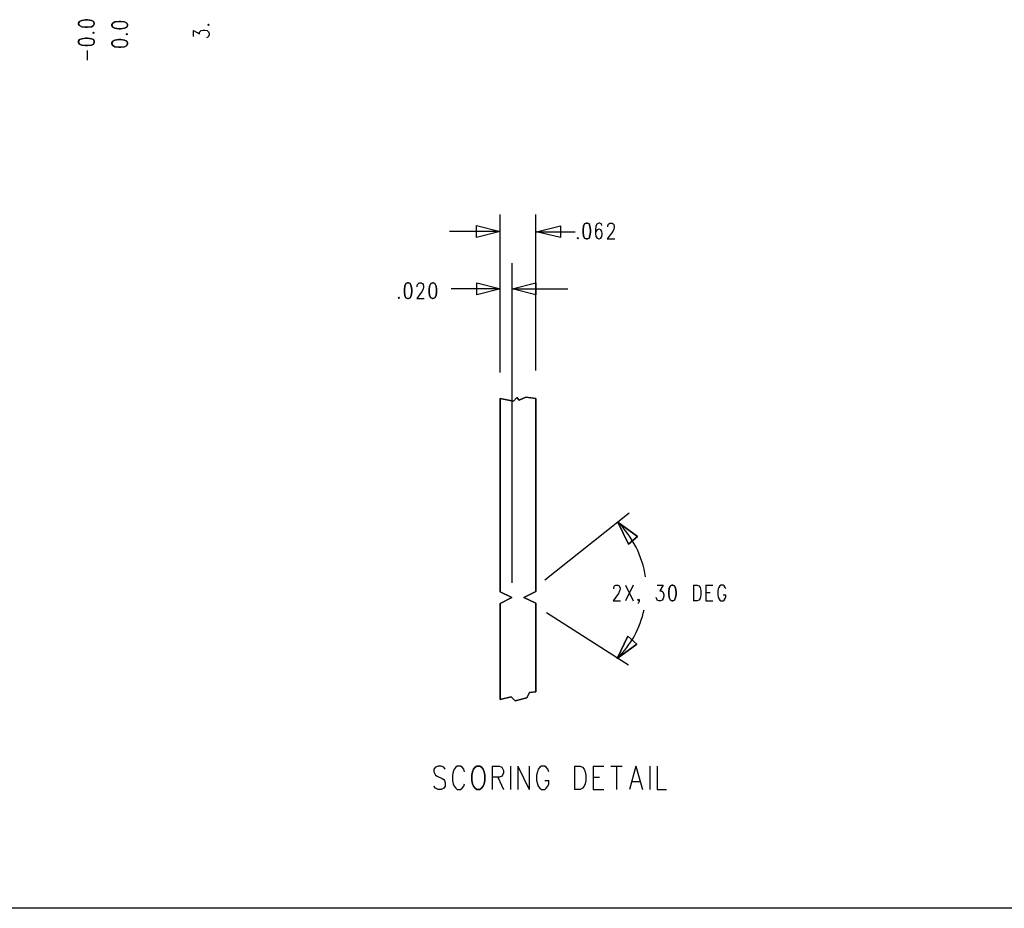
# Model space of a CAD drawing. Extents: x 11.9 to 28.1, y 10.8 to 21.2.
# Tile 7 of 32: x 19.1 to 23.3, y 10.8 to 14.5. Entities that reach past the tile are written whole.
import ezdxf

# ---------------------------------------------------------------- set-up
doc = ezdxf.new("R2010")
doc.units = 0
doc.layers.add('DRILLDWG_pho', color=1, linetype='CONTINUOUS')

msp = doc.modelspace()

# ---------------------------------------------------------------- linework, layer by layer
at = {"layer": 'DRILLDWG_pho'}
for points in [[(19.396, 14.539), (19.392, 14.532)], [(19.405, 14.543), (19.396, 14.539)], [(19.421, 14.546), (19.405, 14.543)], [(19.43, 14.546), (19.421, 14.546)], [(19.446, 14.543), (19.43, 14.546)], [(19.455, 14.539), (19.446, 14.543)], [(19.458, 14.532), (19.455, 14.539)], [(19.545, 14.537), (19.536, 14.532)], [(19.561, 14.539), (19.545, 14.537)], [(19.57, 14.539), (19.561, 14.539)], [(19.586, 14.537), (19.57, 14.539)], [(19.595, 14.532), (19.586, 14.537)], [(19.392, 14.532), (19.392, 14.527)], [(19.392, 14.527), (19.396, 14.521)], [(19.396, 14.521), (19.405, 14.516)], [(19.405, 14.516), (19.421, 14.514)], [(19.421, 14.514), (19.43, 14.514)], [(19.43, 14.514), (19.446, 14.516)], [(19.446, 14.516), (19.455, 14.521)], [(19.455, 14.521), (19.458, 14.527)], [(19.458, 14.527), (19.458, 14.532)], [(19.536, 14.532), (19.532, 14.526)], [(19.532, 14.526), (19.532, 14.521)], [(19.532, 14.521), (19.536, 14.514)], [(19.536, 14.514), (19.545, 14.51)], [(19.545, 14.51), (19.561, 14.507)], [(19.561, 14.507), (19.57, 14.507)], [(19.57, 14.507), (19.586, 14.51)], [(19.586, 14.51), (19.595, 14.514)], [(19.598, 14.526), (19.595, 14.532)], [(19.595, 14.514), (19.598, 14.521)], [(19.598, 14.521), (19.598, 14.526)], [(19.94, 14.527), (19.937, 14.525)], [(19.937, 14.525), (19.94, 14.522)], [(19.943, 14.525), (19.94, 14.527)], [(19.94, 14.522), (19.943, 14.525)], [(19.396, 14.462), (19.392, 14.455)], [(19.392, 14.455), (19.392, 14.45)], [(19.405, 14.466), (19.396, 14.462)], [(19.421, 14.468), (19.405, 14.466)], [(19.43, 14.468), (19.421, 14.468)], [(19.446, 14.466), (19.43, 14.468)], [(19.455, 14.462), (19.446, 14.466)], [(19.455, 14.493), (19.452, 14.491)], [(19.452, 14.491), (19.455, 14.489)], [(19.458, 14.491), (19.455, 14.493)], [(19.455, 14.489), (19.458, 14.491)], [(19.458, 14.455), (19.455, 14.462)], [(19.458, 14.45), (19.458, 14.455)], [(19.536, 14.455), (19.532, 14.448)], [(19.545, 14.46), (19.536, 14.455)], [(19.561, 14.462), (19.545, 14.46)], [(19.57, 14.462), (19.561, 14.462)], [(19.586, 14.46), (19.57, 14.462)], [(19.595, 14.455), (19.586, 14.46)], [(19.595, 14.487), (19.592, 14.485)], [(19.592, 14.485), (19.595, 14.482)], [(19.598, 14.485), (19.595, 14.487)], [(19.595, 14.482), (19.598, 14.485)], [(19.598, 14.448), (19.595, 14.455)], [(19.392, 14.45), (19.396, 14.443)], [(19.396, 14.443), (19.405, 14.439)], [(19.405, 14.439), (19.421, 14.437)], [(19.421, 14.437), (19.43, 14.437)], [(19.43, 14.437), (19.446, 14.439)], [(19.446, 14.439), (19.455, 14.443)], [(19.455, 14.443), (19.458, 14.45)], [(19.532, 14.448), (19.532, 14.444)], [(19.532, 14.444), (19.536, 14.437)], [(19.536, 14.437), (19.545, 14.432)], [(19.545, 14.432), (19.561, 14.43)], [(19.561, 14.43), (19.57, 14.43)], [(19.57, 14.43), (19.586, 14.432)], [(19.586, 14.432), (19.595, 14.437)], [(19.595, 14.437), (19.598, 14.444)], [(19.598, 14.444), (19.598, 14.448)], [(21.522, 13.675), (21.52, 13.66)], [(21.526, 13.685), (21.522, 13.675)], [(21.533, 13.688), (21.526, 13.685)], [(21.538, 13.688), (21.533, 13.688)], [(21.545, 13.685), (21.538, 13.688)], [(21.549, 13.675), (21.545, 13.685)], [(21.551, 13.66), (21.549, 13.675)], [(21.497, 13.628), (21.495, 13.625)], [(21.495, 13.625), (21.497, 13.622)], [(21.499, 13.625), (21.497, 13.628)], [(21.497, 13.622), (21.499, 13.625)], [(21.52, 13.66), (21.52, 13.65)], [(21.52, 13.65), (21.522, 13.635)], [(21.522, 13.635), (21.526, 13.625)], [(21.526, 13.625), (21.533, 13.622)], [(21.533, 13.622), (21.538, 13.622)], [(21.538, 13.622), (21.545, 13.625)], [(21.545, 13.625), (21.549, 13.635)], [(21.549, 13.635), (21.551, 13.65)], [(21.551, 13.65), (21.551, 13.66)], [(20.768, 13.423), (20.766, 13.408)], [(20.772, 13.433), (20.768, 13.423)], [(20.779, 13.436), (20.772, 13.433)], [(20.784, 13.436), (20.779, 13.436)], [(20.791, 13.433), (20.784, 13.436)], [(20.795, 13.423), (20.791, 13.433)], [(20.797, 13.408), (20.795, 13.423)], [(20.872, 13.423), (20.87, 13.408)], [(20.877, 13.433), (20.872, 13.423)], [(20.884, 13.436), (20.877, 13.433)], [(20.888, 13.436), (20.884, 13.436)], [(20.895, 13.433), (20.888, 13.436)], [(20.9, 13.423), (20.895, 13.433)], [(20.902, 13.408), (20.9, 13.423)], [(20.743, 13.376), (20.741, 13.373)], [(20.741, 13.373), (20.743, 13.37)], [(20.745, 13.373), (20.743, 13.376)], [(20.743, 13.37), (20.745, 13.373)], [(20.766, 13.408), (20.766, 13.398)], [(20.766, 13.398), (20.768, 13.383)], [(20.768, 13.383), (20.772, 13.373)], [(20.772, 13.373), (20.779, 13.37)], [(20.784, 13.37), (20.791, 13.373)], [(20.791, 13.373), (20.795, 13.383)], [(20.795, 13.383), (20.797, 13.398)], [(20.797, 13.398), (20.797, 13.408)], [(20.87, 13.408), (20.87, 13.398)], [(20.87, 13.398), (20.872, 13.383)], [(20.872, 13.383), (20.877, 13.373)], [(20.877, 13.373), (20.884, 13.37)], [(20.888, 13.37), (20.895, 13.373)], [(20.895, 13.373), (20.9, 13.383)], [(20.9, 13.383), (20.902, 13.398)], [(20.902, 13.398), (20.902, 13.408)], [(20.779, 13.37), (20.784, 13.37)], [(20.884, 13.37), (20.888, 13.37)], [(21.17, 12.948), (21.17, 12.134)], [(21.227, 12.938), (21.17, 12.948)], [(21.241, 12.953), (21.227, 12.938)], [(21.25, 12.941), (21.241, 12.953)], [(21.279, 12.954), (21.25, 12.941)], [(21.32, 12.948), (21.279, 12.954)], [(21.32, 12.135), (21.32, 12.948)], [(21.666, 12.427), (21.711, 12.335)], [(21.749, 12.367), (21.666, 12.427)], [(21.711, 12.335), (21.749, 12.367)], [(21.17, 12.134), (21.219, 12.11)], [(21.27, 12.11), (21.32, 12.135)], [(21.883, 12.149), (21.881, 12.134)], [(21.881, 12.134), (21.881, 12.124)], [(21.888, 12.159), (21.883, 12.149)], [(21.894, 12.162), (21.888, 12.159)], [(21.899, 12.162), (21.894, 12.162)], [(21.906, 12.159), (21.899, 12.162)], [(21.91, 12.149), (21.906, 12.159)], [(21.913, 12.134), (21.91, 12.149)], [(21.913, 12.124), (21.913, 12.134)], [(21.219, 12.11), (21.17, 12.084)], [(21.32, 12.085), (21.27, 12.11)], [(21.881, 12.124), (21.883, 12.109)], [(21.883, 12.109), (21.888, 12.099)], [(21.888, 12.099), (21.894, 12.096)], [(21.894, 12.096), (21.899, 12.096)], [(21.899, 12.096), (21.906, 12.099)], [(21.906, 12.099), (21.91, 12.109)], [(21.91, 12.109), (21.913, 12.124)], [(21.17, 12.084), (21.17, 11.68)], [(21.32, 11.712), (21.32, 12.085)], [(21.664, 11.853), (21.709, 11.946)], [(21.709, 11.946), (21.747, 11.913)], [(21.747, 11.913), (21.664, 11.853)], [(21.294, 11.709), (21.32, 11.712)], [(21.17, 11.68), (21.216, 11.691)], [(21.216, 11.691), (21.233, 11.674)], [(21.233, 11.674), (21.283, 11.687)], [(21.283, 11.687), (21.294, 11.709)], [(21.058, 11.385), (21.054, 11.375)], [(21.064, 11.394), (21.058, 11.385)], [(21.071, 11.399), (21.064, 11.394)], [(21.085, 11.399), (21.071, 11.399)], [(21.092, 11.394), (21.085, 11.399)], [(21.099, 11.385), (21.092, 11.394)], [(21.102, 11.375), (21.099, 11.385)], [(21.054, 11.375), (21.051, 11.361)], [(21.051, 11.361), (21.051, 11.338)], [(21.051, 11.338), (21.054, 11.324)], [(21.105, 11.361), (21.102, 11.375)], [(21.102, 11.324), (21.105, 11.338)], [(21.105, 11.338), (21.105, 11.361)], [(21.054, 11.324), (21.058, 11.314)], [(21.058, 11.314), (21.064, 11.305)], [(21.064, 11.305), (21.071, 11.3)], [(21.071, 11.3), (21.085, 11.3)], [(21.085, 11.3), (21.092, 11.305)], [(21.092, 11.305), (21.099, 11.314)], [(21.099, 11.314), (21.102, 11.324)]]:
    msp.add_lwpolyline(points, close=True, dxfattribs=at)
for points in [[(19.877, 14.475), (19.877, 14.5)], [(19.877, 14.5), (19.902, 14.486)], [(19.902, 14.493), (19.906, 14.497)], [(19.906, 14.497), (19.909, 14.5)], [(19.909, 14.5), (19.918, 14.502)], [(19.918, 14.502), (19.924, 14.502)], [(19.924, 14.502), (19.934, 14.5)], [(19.934, 14.5), (19.94, 14.495)], [(19.94, 14.495), (19.943, 14.488)], [(19.902, 14.486), (19.902, 14.493)], [(19.937, 14.472), (19.931, 14.47)], [(19.94, 14.475), (19.937, 14.472)], [(19.943, 14.482), (19.94, 14.475)], [(19.943, 14.488), (19.943, 14.482)], [(19.43, 14.375), (19.43, 14.416)], [(21.17, 13.058), (21.17, 13.725)], [(21.32, 13.067), (21.32, 13.725)], [(21.07, 13.628), (21.07, 13.678)], [(21.07, 13.678), (21.17, 13.653)], [(21.324, 13.652), (21.424, 13.677)], [(21.424, 13.677), (21.424, 13.627)], [(21.574, 13.675), (21.572, 13.66)], [(21.579, 13.685), (21.574, 13.675)], [(21.586, 13.688), (21.579, 13.685)], [(21.59, 13.688), (21.586, 13.688)], [(21.597, 13.685), (21.59, 13.688)], [(21.599, 13.678), (21.597, 13.685)], [(21.624, 13.675), (21.626, 13.682)], [(21.624, 13.672), (21.624, 13.675)], [(21.626, 13.682), (21.629, 13.685)], [(21.629, 13.685), (21.633, 13.688)], [(21.633, 13.688), (21.642, 13.688)], [(21.642, 13.688), (21.647, 13.685)], [(21.647, 13.685), (21.649, 13.682)], [(21.649, 13.682), (21.651, 13.675)], [(21.651, 13.669), (21.649, 13.663)], [(21.651, 13.675), (21.651, 13.669)], [(21.17, 13.653), (20.957, 13.653)], [(21.17, 13.653), (21.07, 13.628)], [(21.424, 13.627), (21.324, 13.652)], [(21.324, 13.652), (21.486, 13.652)], [(21.572, 13.66), (21.572, 13.644)], [(21.574, 13.653), (21.572, 13.644)], [(21.572, 13.644), (21.574, 13.632)], [(21.579, 13.66), (21.574, 13.653)], [(21.574, 13.632), (21.579, 13.625)], [(21.586, 13.663), (21.579, 13.66)], [(21.579, 13.625), (21.586, 13.622)], [(21.588, 13.663), (21.586, 13.663)], [(21.586, 13.622), (21.588, 13.622)], [(21.595, 13.66), (21.588, 13.663)], [(21.588, 13.622), (21.595, 13.625)], [(21.599, 13.653), (21.595, 13.66)], [(21.595, 13.625), (21.599, 13.632)], [(21.601, 13.644), (21.599, 13.653)], [(21.599, 13.632), (21.601, 13.641)], [(21.601, 13.641), (21.601, 13.644)], [(21.645, 13.653), (21.622, 13.622)], [(21.622, 13.622), (21.654, 13.622)], [(21.649, 13.663), (21.645, 13.653)], [(21.221, 12.172), (21.221, 13.52)], [(20.82, 13.423), (20.822, 13.43)], [(20.82, 13.42), (20.82, 13.423)], [(20.822, 13.43), (20.825, 13.433)], [(20.825, 13.433), (20.829, 13.436)], [(20.829, 13.436), (20.838, 13.436)], [(20.838, 13.436), (20.843, 13.433)], [(20.843, 13.433), (20.845, 13.43)], [(20.845, 13.43), (20.847, 13.423)], [(20.847, 13.417), (20.845, 13.411)], [(20.847, 13.423), (20.847, 13.417)], [(21.071, 13.386), (21.071, 13.436)], [(21.071, 13.436), (21.171, 13.411)], [(21.221, 13.411), (21.321, 13.436)], [(21.321, 13.436), (21.321, 13.386)], [(20.841, 13.401), (20.818, 13.37)], [(20.845, 13.411), (20.841, 13.401)], [(21.171, 13.411), (20.964, 13.411)], [(21.171, 13.411), (21.071, 13.386)], [(21.321, 13.386), (21.221, 13.411)], [(21.221, 13.411), (21.456, 13.411)], [(20.818, 13.37), (20.85, 13.37)], [(21.359, 12.184), (21.714, 12.466)], [(21.669, 12.127), (21.647, 12.096)], [(21.649, 12.149), (21.651, 12.156)], [(21.649, 12.146), (21.649, 12.149)], [(21.651, 12.156), (21.653, 12.159)], [(21.653, 12.159), (21.658, 12.162)], [(21.658, 12.162), (21.667, 12.162)], [(21.667, 12.162), (21.672, 12.159)], [(21.674, 12.137), (21.669, 12.127)], [(21.672, 12.159), (21.674, 12.156)], [(21.674, 12.156), (21.676, 12.149)], [(21.676, 12.143), (21.674, 12.137)], [(21.676, 12.149), (21.676, 12.143)], [(21.699, 12.162), (21.731, 12.096)], [(21.731, 12.162), (21.699, 12.096)], [(21.833, 12.162), (21.858, 12.162)], [(21.858, 12.162), (21.844, 12.137)], [(21.844, 12.137), (21.851, 12.137)], [(21.851, 12.137), (21.856, 12.134)], [(21.856, 12.134), (21.858, 12.131)], [(21.858, 12.131), (21.86, 12.121)], [(21.985, 12.162), (21.985, 12.096)], [(21.985, 12.162), (22.001, 12.162)], [(22.001, 12.162), (22.008, 12.159)], [(22.008, 12.159), (22.013, 12.152)], [(22.013, 12.152), (22.015, 12.146)], [(22.015, 12.146), (22.017, 12.137)], [(22.017, 12.137), (22.017, 12.121)], [(22.038, 12.162), (22.038, 12.096)], [(22.038, 12.162), (22.067, 12.162)], [(22.038, 12.131), (22.056, 12.131)], [(22.09, 12.146), (22.088, 12.137)], [(22.088, 12.137), (22.088, 12.121)], [(22.092, 12.152), (22.09, 12.146)], [(22.097, 12.159), (22.092, 12.152)], [(22.101, 12.162), (22.097, 12.159)], [(22.11, 12.162), (22.101, 12.162)], [(22.115, 12.159), (22.11, 12.162)], [(22.119, 12.152), (22.115, 12.159)], [(22.122, 12.146), (22.119, 12.152)], [(21.647, 12.096), (21.678, 12.096)], [(21.751, 12.099), (21.753, 12.102)], [(21.753, 12.096), (21.751, 12.099)], [(21.753, 12.087), (21.751, 12.084)], [(21.753, 12.102), (21.756, 12.099)], [(21.756, 12.099), (21.753, 12.096)], [(21.756, 12.093), (21.753, 12.087)], [(21.756, 12.099), (21.756, 12.093)], [(21.831, 12.102), (21.828, 12.109)], [(21.833, 12.099), (21.831, 12.102)], [(21.84, 12.096), (21.833, 12.099)], [(21.847, 12.096), (21.84, 12.096)], [(21.853, 12.099), (21.847, 12.096)], [(21.858, 12.106), (21.853, 12.099)], [(21.86, 12.115), (21.858, 12.106)], [(21.86, 12.121), (21.86, 12.115)], [(22.001, 12.096), (21.985, 12.096)], [(22.008, 12.099), (22.001, 12.096)], [(22.013, 12.106), (22.008, 12.099)], [(22.015, 12.112), (22.013, 12.106)], [(22.017, 12.121), (22.015, 12.112)], [(22.038, 12.096), (22.067, 12.096)], [(22.088, 12.121), (22.09, 12.112)], [(22.09, 12.112), (22.092, 12.106)], [(22.092, 12.106), (22.097, 12.099)], [(22.097, 12.099), (22.101, 12.096)], [(22.101, 12.096), (22.11, 12.096)], [(22.11, 12.121), (22.122, 12.121)], [(22.11, 12.096), (22.115, 12.099)], [(22.115, 12.099), (22.119, 12.106)], [(22.119, 12.106), (22.122, 12.112)], [(22.122, 12.112), (22.122, 12.121)], [(21.365, 12.047), (21.712, 11.825)], [(20.897, 11.394), (20.891, 11.385)], [(20.891, 11.385), (20.891, 11.375)], [(20.908, 11.399), (20.897, 11.394)], [(20.921, 11.399), (20.908, 11.399)], [(20.932, 11.394), (20.921, 11.399)], [(20.938, 11.385), (20.932, 11.394)], [(20.976, 11.385), (20.972, 11.375)], [(20.983, 11.394), (20.976, 11.385)], [(20.989, 11.399), (20.983, 11.394)], [(21.003, 11.399), (20.989, 11.399)], [(21.01, 11.394), (21.003, 11.399)], [(21.017, 11.385), (21.01, 11.394)], [(21.02, 11.375), (21.017, 11.385)], [(21.136, 11.399), (21.136, 11.3)], [(21.136, 11.399), (21.167, 11.399)], [(21.167, 11.399), (21.177, 11.394)], [(21.177, 11.394), (21.18, 11.389)], [(21.18, 11.389), (21.184, 11.38)], [(21.184, 11.38), (21.184, 11.37)], [(21.214, 11.399), (21.214, 11.3)], [(21.245, 11.399), (21.245, 11.3)], [(21.245, 11.399), (21.293, 11.3)], [(21.293, 11.399), (21.293, 11.3)], [(21.33, 11.385), (21.327, 11.375)], [(21.337, 11.394), (21.33, 11.385)], [(21.344, 11.399), (21.337, 11.394)], [(21.358, 11.399), (21.344, 11.399)], [(21.364, 11.394), (21.358, 11.399)], [(21.371, 11.385), (21.364, 11.394)], [(21.375, 11.375), (21.371, 11.385)], [(21.484, 11.399), (21.484, 11.3)], [(21.484, 11.399), (21.508, 11.399)], [(21.508, 11.399), (21.518, 11.394)], [(21.518, 11.394), (21.525, 11.385)], [(21.525, 11.385), (21.528, 11.375)], [(21.562, 11.399), (21.562, 11.3)], [(21.562, 11.399), (21.607, 11.399)], [(21.637, 11.399), (21.685, 11.399)], [(21.661, 11.399), (21.661, 11.3)], [(21.743, 11.399), (21.716, 11.3)], [(21.743, 11.399), (21.77, 11.3)], [(21.801, 11.399), (21.801, 11.3)], [(21.832, 11.399), (21.832, 11.3)], [(20.891, 11.375), (20.894, 11.366)], [(20.894, 11.366), (20.897, 11.361)], [(20.897, 11.361), (20.904, 11.356)], [(20.904, 11.356), (20.925, 11.347)], [(20.925, 11.347), (20.932, 11.342)], [(20.932, 11.342), (20.935, 11.338)], [(20.935, 11.338), (20.938, 11.328)], [(20.972, 11.375), (20.969, 11.361)], [(20.969, 11.361), (20.969, 11.338)], [(20.969, 11.338), (20.972, 11.324)], [(21.167, 11.352), (21.136, 11.352)], [(21.16, 11.352), (21.184, 11.3)], [(21.177, 11.356), (21.167, 11.352)], [(21.18, 11.361), (21.177, 11.356)], [(21.184, 11.37), (21.18, 11.361)], [(21.327, 11.375), (21.324, 11.361)], [(21.324, 11.361), (21.324, 11.338)], [(21.324, 11.338), (21.327, 11.324)], [(21.358, 11.338), (21.375, 11.338)], [(21.375, 11.324), (21.375, 11.338)], [(21.528, 11.375), (21.532, 11.361)], [(21.532, 11.338), (21.528, 11.324)], [(21.532, 11.361), (21.532, 11.338)], [(21.562, 11.352), (21.589, 11.352)], [(20.897, 11.305), (20.891, 11.314)], [(20.908, 11.3), (20.897, 11.305)], [(20.921, 11.3), (20.908, 11.3)], [(20.932, 11.305), (20.921, 11.3)], [(20.938, 11.314), (20.932, 11.305)], [(20.938, 11.328), (20.938, 11.314)], [(20.972, 11.324), (20.976, 11.314)], [(20.976, 11.314), (20.983, 11.305)], [(20.983, 11.305), (20.989, 11.3)], [(20.989, 11.3), (21.003, 11.3)], [(21.003, 11.3), (21.01, 11.305)], [(21.01, 11.305), (21.017, 11.314)], [(21.017, 11.314), (21.02, 11.324)], [(21.327, 11.324), (21.33, 11.314)], [(21.33, 11.314), (21.337, 11.305)], [(21.337, 11.305), (21.344, 11.3)], [(21.344, 11.3), (21.358, 11.3)], [(21.358, 11.3), (21.364, 11.305)], [(21.364, 11.305), (21.371, 11.314)], [(21.371, 11.314), (21.375, 11.324)], [(21.508, 11.3), (21.484, 11.3)], [(21.518, 11.305), (21.508, 11.3)], [(21.525, 11.314), (21.518, 11.305)], [(21.528, 11.324), (21.525, 11.314)], [(21.562, 11.3), (21.607, 11.3)], [(21.726, 11.333), (21.76, 11.333)], [(21.832, 11.3), (21.872, 11.3)], [(28.09, 10.799), (11.89, 10.799)]]:
    msp.add_lwpolyline(points, dxfattribs=at)
for points in [[(21.783, 12.197, 0.161514), (21.666, 12.428)], [(21.666, 11.855, 0.145885), (21.777, 12.058)]]:
    msp.add_lwpolyline(points, format="xyb", dxfattribs=at)

doc.saveas('drawing.dxf')
